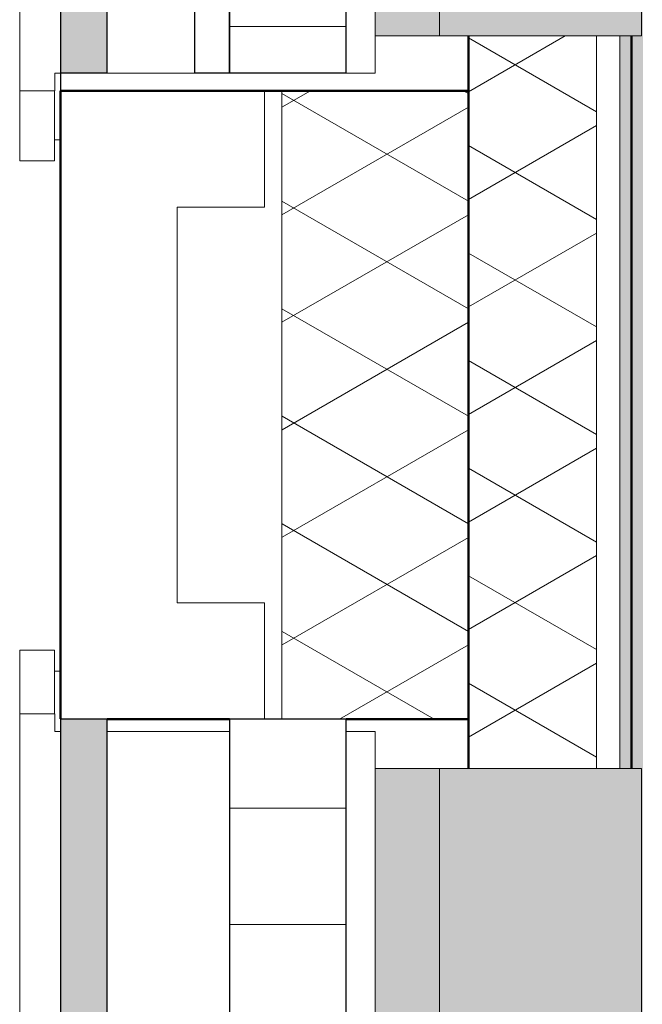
# Model space of a CAD drawing. Header units: millimetres. Extents: x 3625 to 132892, y -52547 to 67182.
# Tile 39 of 256: x 32240 to 32775, y 26147 to 26993. Entities that reach past the tile are written whole.
import ezdxf

# ---------------------------------------------------------------- set-up
doc = ezdxf.new("R2010")
doc.units = ezdxf.units.MM
for name, color, linetype, lineweight in [('A-GLAZ', 6, 'Continuous', 18), ('A-WALL', 2, 'Continuous', 25), ('A-WALL-PATT', 2, 'Continuous', 50), ('I-WALL', 2, 'Continuous', 25), ('S-COLS', 6, 'Continuous', 18)]:
    doc.layers.add(name, color=color, linetype=linetype, lineweight=lineweight)

# ---------------------------------------------------------------- blocks, each defined once
blk = doc.blocks.new('3073_04 constructie_abt_export 08-11-2012_rvt-1-Plotview plafond begane grond - 1 op 100')
at = {"layer": 'S-COLS', "lineweight": 5}
h = blk.add_hatch(color=256, dxfattribs=at)
h.paths.add_polyline_path([(4256.6, 19428.2), (4262.6, 19428.2), (4262.6, 19528.2), (4266.6, 19528.2), (4266.6, 35928.2), (4256.6, 35928.2), (4256.6, 35516.53), (4265.2, 35516.53), (4265.2, 34082.53), (4265.2, 34082.27), (4265.2, 32473.87), (4256.6, 32473.87), (4256.6, 31849.53), (4265.2, 31849.53), (4265.2, 30415.53), (4265.2, 30415.27), (4265.2, 28806.87), (4116.6, 28806.87), (4116.6, 28774.87), (4256.6, 28774.87), (4256.6, 28235.04), (4116.6, 28235.04), (4116.6, 28178.22), (4265.2, 28178.22), (4265.2, 26978.89), (4256.6, 26978.89), (4256.6, 26349.53), (4265.2, 26349.53), (4265.2, 24915.53), (4265.2, 24915.27), (4265.2, 23306.87), (4256.6, 23306.87), (4256.6, 22682.87), (4265.2, 22682.87), (4265.2, 21248.87), (4265.2, 21248.61), (4265.2, 19640.21), (4256.6, 19640.21)], flags=0)
h.paths.add_polyline_path([(4366.6, 28384.82), (4366.6, 28384.87), (4356.6, 28384.82)], flags=0)
h.paths.add_polyline_path([(4366.6, 30218.15), (4366.6, 30218.21), (4356.6, 30218.15)], flags=0)
h.paths.add_polyline_path([(4366.6, 33884.82), (4366.6, 33884.87), (4356.6, 33884.82)], flags=0)
h.paths.add_polyline_path([(4356.6, 35718.2), (4366.6, 35718.2), (4366.6, 35928.2), (4356.6, 35928.2), (4356.6, 35728.2)], flags=0)
blk = doc.blocks.new('31_KA_Houten kozijn metselwerkgevel met draaiend deel verdieping - 31_KA_Houten kozijn metselwerkgevel met draaiend deel verdieping-V222-Plotview plafond begane grond - 1 op 100')
at = {"layer": 'A-GLAZ'}
for p, q in [((-706.5, 210.1), (706.5, 210.1)), ((706.5, 180.1), (706.5, 210.1)), ((706.5, 180.1), (651.67, 180.1)), ((688.5, 180.1), (688.5, 175)), ((706.5, 180.1), (706.5, 180.1))]:
    blk.add_line(p, q, dxfattribs=at)
blk = doc.blocks.new('31_KA_Houten kozijn metselwerkgevel met draaiend deel verdieping - 31_KA_Houten kozijn metselwerkgevel met draaiend deel verdieping-V223-Plotview plafond begane grond - 1 op 100')
at = {"layer": 'A-GLAZ'}
for p, q in [((-706.5, 210.1), (-706.5, 180.1)), ((-706.5, 210.1), (706.5, 210.1)), ((-706.5, 180.1), (-706.5, 180.1)), ((-646.34, 180.1), (-706.5, 180.1)), ((-688.5, 175), (-688.5, 180.1))]:
    blk.add_line(p, q, dxfattribs=at)
blk = doc.blocks.new('31_KA_Dubbel houten kozijn metselwerkgevel met draaiend deel begane grond - 31_KA_Dubbel houten kozijn metselwerkgevel met draaiend deel begane grond-V246-Plotview plafond begane grond - 1 op 100')
at = {"layer": 'A-GLAZ', "lineweight": 25}
h = blk.add_hatch(color=256, dxfattribs=at)
h.paths.add_polyline_path([(-2428.83, 135), (-866.33, 135), (-866.33, 175), (-2428.83, 175)], flags=0)
h.paths.add_polyline_path([(-863.33, 135), (699.17, 135), (699.17, 175), (-863.33, 175)], flags=0)
at = {"layer": 'A-GLAZ'}
h = blk.add_hatch(dxfattribs=at)
h.set_pattern_fill('FP_344', color=256, style=0, pattern_type=2)
h.set_pattern_definition([(270, (2815.61, 3941.6), (100, 6e-15), [])])
h.paths.add_polyline_path([(-2428.83, 30), (-2428.83, -70), (699.17, -70), (699.17, 30), (-2189.9, 30)], flags=0)
at = {"layer": 'A-GLAZ', "lineweight": 25}
for points in [[(-777.5, -95), (-777.5, -150.1), (656.5, -150.1), (656.5, -95), (-503.62, -95)], [(-777.5, -323.6), (656.5, -323.6), (656.5, -150.1), (-777.5, -150.1), (-777.5, -257.18)]]:
    blk.add_hatch(color=256, dxfattribs=at).paths.add_polyline_path(points, flags=0)
at = {"layer": 'A-GLAZ'}
for p, q in [((703.5, 210), (-2433.16, 210)), ((703.5, 180), (703.5, 210)), ((703.5, 180), (688.47, 180)), ((688.47, 180), (688.47, 175)), ((688.47, 135), (688.47, 30)), ((688.47, -70), (688.47, -95)), ((688.47, -95), (-2418.16, -95)), ((656.5, -95), (656.5, -150.1)), ((656.5, -150.1), (-777.5, -150.1)), ((-777.5, -150.1), (656.5, -150.1)), ((656.5, -150.1), (656.5, -323.6)), ((-777.5, -323.6), (656.5, -323.6))]:
    blk.add_line(p, q, dxfattribs=at)
at = {"layer": 'A-GLAZ', "lineweight": 25}
for p, q in [((699.17, 175), (-863.33, 175)), ((699.17, 175), (699.17, 135)), ((-863.33, 135), (699.17, 135)), ((699.17, 30), (-2428.83, 30)), ((699.17, 30), (699.17, -70)), ((-2428.83, -70), (699.17, -70))]:
    blk.add_line(p, q, dxfattribs=at)
blk = doc.blocks.new('31_KA_Enkel houten kozijn metselwerkgevel met draaiend deel begane grond - 31_KA_Enkel houten kozijn metselwerkgevel met draaiend deel begane grond-12232004-Plotview plafond begane grond - 1 op 100')
at = {"layer": 'A-GLAZ', "lineweight": 25}
for points in [[(-574.86, 175), (-574.86, 135), (703.5, 135), (703.5, 175), (-224.46, 175)], [(-542.83, -150.1), (656.5, -150.1), (656.5, -95), (-542.83, -95)], [(-542.83, -323.6), (656.5, -323.6), (656.5, -150.1), (-542.83, -150.1), (-542.83, -257.18)]]:
    blk.add_hatch(color=256, dxfattribs=at).paths.add_polyline_path(points, flags=0)
at = {"layer": 'A-GLAZ'}
h = blk.add_hatch(dxfattribs=at)
h.set_pattern_fill('FP_402', color=256, style=0, pattern_type=2)
h.set_pattern_definition([(270, (986.93, 3941.6), (100, 6e-15), [])])
h.paths.add_polyline_path([(-574.86, 30), (-574.86, -70), (703.5, -70), (703.5, 30), (-224.46, 30)], flags=0)
for p, q in [((-589.86, 210), (-589.86, 180)), ((703.5, 210), (-589.86, 210)), ((-574.86, 180), (-589.86, 180)), ((-574.86, 175), (-574.86, 180)), ((-574.86, 60), (-574.86, 135)), ((-574.86, -95), (-574.86, -70)), ((688.47, -95), (-574.86, -95)), ((-542.83, -95), (-542.83, -150.1)), ((656.5, -150.1), (-542.83, -150.1)), ((-542.83, -150.1), (-542.83, -323.6)), ((-542.83, -150.1), (656.5, -150.1)), ((-542.83, -323.6), (656.5, -323.6))]:
    blk.add_line(p, q, dxfattribs=at)
at = {"layer": 'A-GLAZ', "lineweight": 25}
for p, q in [((703.5, 175), (-574.86, 175)), ((-574.86, 135), (-574.86, 175)), ((-574.86, 135), (703.5, 135)), ((688.5, 60), (-574.86, 60)), ((-574.86, 30), (-574.86, 60)), ((703.5, 30), (-574.86, 30)), ((-574.86, -70), (-574.86, 30)), ((-574.86, 30), (688.5, 30)), ((-574.86, -70), (703.5, -70))]:
    blk.add_line(p, q, dxfattribs=at)

msp = doc.modelspace()

# ---------------------------------------------------------------- hatches: boundary and pattern name
at = {"layer": 'A-WALL-PATT', "lineweight": 18}
h = msp.add_hatch(dxfattribs=at)
h.set_pattern_fill('FP_394', color=256, angle=120, style=0, pattern_type=2)
h.set_pattern_definition([(30, (32665.24, 27508.2), (80.0104, -46.182), []), (330, (32665.24, 27600.6), (0.0104, -92.382), [])])
h.paths.add_polyline_path([(32625.24, 18598.2), (32735.24, 18598.2), (32735.24, 19640.21), (32625.24, 19640.21), (32625.24, 18928.2)], flags=0)
h.paths.add_polyline_path([(32625.24, 22682.87), (32735.24, 22682.87), (32735.24, 23306.87), (32625.24, 23306.87), (32625.24, 23081.56)], flags=0)
h.paths.add_polyline_path([(32625.24, 26349.53), (32735.24, 26349.53), (32735.24, 26978.89), (32625.24, 26978.89), (32625.24, 26454.12)], flags=0)
h.paths.add_polyline_path([(32735.24, 28235.04), (32735.24, 28774.87), (32625.24, 28774.87), (32625.24, 28235.04), (32707.43, 28235.04)], flags=0)
h.paths.add_polyline_path([(32625.24, 31849.53), (32735.24, 31849.53), (32735.24, 32473.87), (32625.24, 32473.87), (32625.24, 31934.52)], flags=0)
h.paths.add_polyline_path([(32625.24, 35516.53), (32735.24, 35516.53), (32735.24, 36118.2), (32625.24, 36118.2), (32625.24, 35728.64)], flags=0)
h = msp.add_hatch(dxfattribs=at)
h.set_pattern_fill('FP_32', color=256, style=0, pattern_type=2)
h.set_pattern_definition([(0, (28508.64, 0), (406.4, 101.6), [33.528, -271.272, 33.528, -271.272, -1625.6]), (0, (28508.64, 0), (406.4, 101.6), [-609.6, 33.528, -576.072, 33.528, -271.272, -711.2]), (0, (28508.64, 0), (406.4, 101.6), [-1524, 33.528, -169.672, 33.528, -474.472]), (120, (28661.04, 50.8), (-291.18818, 301.15272), [33.528, -271.272, 33.528, -271.272, -1625.6]), (120, (28661.04, 50.8), (-291.18818, 301.15272), [-609.6, 33.528, -576.072, 33.528, -271.272, -711.2]), (120, (28661.04, 50.8), (-291.18818, 301.15272), [-1524, 33.528, -169.672, 33.528, -474.472]), (240, (28711.84, 254), (-115.21182, -402.75272), [33.528, -271.272, 33.528, -271.272, -1625.6]), (240, (28711.84, 254), (-115.21182, -402.75272), [-609.6, 33.528, -576.072, 33.528, -271.272, -711.2]), (240, (28711.84, 254), (-115.21182, -402.75272), [-1524, 33.528, -169.672, 33.528, -474.472])])
h.paths.add_polyline_path([(32755.24, 19058.2), (32765.24, 19058.2), (32765.24, 19640.21), (32755.24, 19640.21), (32755.24, 19287.44)], flags=0)
h.paths.add_polyline_path([(32755.24, 22682.87), (32765.24, 22682.87), (32765.24, 23306.87), (32755.24, 23306.87)], flags=0)
h.paths.add_polyline_path([(32755.24, 26349.53), (32765.24, 26349.53), (32764.41, 26978.89), (32755.24, 26978.89)], flags=0)
h.paths.add_polyline_path([(32755.24, 28235.04), (32765.24, 28235.04), (32765.24, 28774.87), (32755.24, 28774.87)], flags=0)
h.paths.add_polyline_path([(32765.24, 31849.53), (32765.24, 32473.87), (32755.24, 32473.87), (32755.24, 31849.53)], flags=0)
h.paths.add_polyline_path([(32765.24, 35516.53), (32765.24, 36088.2), (32755.24, 36088.2), (32755.24, 35516.53)], flags=0)
h = msp.add_hatch(dxfattribs=at)
h.set_pattern_fill('FP_5', color=256, angle=-45, style=0, pattern_type=2)
h.set_pattern_definition([(315, (28908.64, -4e-10), (-565.685, -565.685), []), (315, (29108.64, -4e-10), (-565.685, -565.685), [])])
h.paths.add_polyline_path([(32275.74, 18388.2), (32275.74, 18548.2), (32375.24, 18548.2), (32375.24, 19497.79), (32450.24, 19497.79), (32450.05, 19597.54), (32275.24, 19597.54), (32275.24, 18388.2)], flags=0)
h.paths.add_polyline_path([(32420.24, 22725.29), (32420.24, 22725.54), (32450.24, 22725.54), (32450.24, 22825.29), (32375.24, 22825.29), (32375.24, 23164.45), (32450.24, 23164.45), (32450.05, 23264.2), (32275.24, 23264.2), (32275.49, 22725.54), (32398.16, 22725.29)], flags=0)
h.paths.add_polyline_path([(32398.16, 26391.95), (32450.24, 26392.2), (32450.24, 26491.95), (32375.24, 26491.95), (32375.24, 26831.86), (32450.24, 26831.86), (32450.24, 26931.86), (32275.24, 26931.86), (32275.49, 26392.2), (32315.24, 26391.95)], flags=0)
h.paths.add_polyline_path([(32315.24, 28225.22), (32450.24, 28225.22), (32450.24, 28325.22), (32375.24, 28325.22), (32375.24, 28664.45), (32450.24, 28664.45), (32450.05, 28764.2), (32275.24, 28764.2), (32275.24, 28225.22)], flags=0)
h.paths.add_polyline_path([(32315.24, 31891.95), (32450.24, 31892.2), (32450.24, 31991.95), (32375.24, 31991.95), (32375.24, 32331.45), (32450.24, 32331.45), (32450.05, 32431.2), (32275.24, 32431.2), (32275.49, 31892.2), (32315.24, 31892.2)], flags=0)
h.paths.add_polyline_path([(32420.24, 35558.95), (32420.24, 35559.2), (32450.24, 35559.2), (32450.24, 35658.95), (32375.24, 35658.95), (32375.24, 35828.2), (32275.24, 35828.2), (32275.49, 35559.2), (32398.16, 35558.95)], flags=0)
h = msp.add_hatch(dxfattribs=at)
h.set_pattern_fill('FP_7', color=256, angle=120, style=0, pattern_type=2)
h.set_pattern_definition([(30, (32315.24, 27108.2), (80.0104, -46.182), []), (330, (32315.24, 27200.6), (0.0104, -92.382), [])])
h.paths.add_polyline_path([(32625.24, 18388.2), (32625.24, 19597.79), (32465.24, 19597.54), (32465.24, 18388.2)], flags=0)
h.paths.add_polyline_path([(32625.24, 22725.29), (32625.24, 23264.45), (32465.24, 23264.2), (32465.24, 22725.54), (32520.24, 22725.29)], flags=0)
h.paths.add_polyline_path([(32625.24, 26391.95), (32625.24, 26931.86), (32465.24, 26931.86), (32465.32, 26392.2), (32520.24, 26391.95)], flags=0)
h.paths.add_polyline_path([(32625.24, 28225.22), (32625.24, 28764.45), (32465.24, 28764.2), (32465.24, 28225.22), (32520.24, 28225.22)], flags=0)
h.paths.add_polyline_path([(32625.24, 31891.95), (32625.24, 32431.45), (32465.24, 32431.2), (32465.24, 31892.2), (32520.24, 31891.95)], flags=0)
h.paths.add_polyline_path([(32520.24, 35558.95), (32625.24, 35558.95), (32625.24, 35828.2), (32465.24, 35828.2), (32465.24, 35559.2), (32520.24, 35559.2)], flags=0)

# ---------------------------------------------------------------- linework, layer by layer
at = {"layer": 'A-WALL'}
msp.add_line((32275.24, 26946.86), (32275.24, 26931.86), dxfattribs=at)
at = {"layer": 'A-WALL', "lineweight": 50}
for p, q in [((32275.24, 26392.2), (32275.24, 26931.86)), ((32275.24, 26931.86), (32625.24, 26931.86)), ((32420.24, 26391.95), (32315.24, 26391.95)), ((32625.24, 26391.95), (32520.24, 26391.95))]:
    msp.add_line(p, q, dxfattribs=at)
at = {"layer": 'A-WALL', "lineweight": 18}
for p, q in [((32450.24, 26931.86), (32450.24, 26831.86)), ((32465.24, 26392.2), (32465.24, 26931.86)), ((32375.24, 26831.86), (32450.24, 26831.86)), ((32375.24, 26491.95), (32375.24, 26831.86)), ((32450.24, 26491.95), (32375.24, 26491.95)), ((32450.24, 26491.95), (32450.24, 26392.2))]:
    msp.add_line(p, q, dxfattribs=at)
at = {"layer": 'I-WALL', "lineweight": 50}
for p, q in [((32625.24, 26349.53), (32625.24, 26978.89)), ((32765.24, 26978.89), (32765.24, 26349.53))]:
    msp.add_line(p, q, dxfattribs=at)
at = {"layer": 'I-WALL', "lineweight": 18}
for p, q in [((32735.24, 26349.53), (32735.24, 26978.89)), ((32755.24, 26349.53), (32755.24, 26978.89))]:
    msp.add_line(p, q, dxfattribs=at)

# ---------------------------------------------------------------- block references
at = {"color": 250, "lineweight": 5}
msp.add_blockref('3073_04 constructie_abt_export 08-11-2012_rvt-1-Plotview plafond begane grond - 1 op 100', (28508.64, 0), dxfattribs=at)
at = {"layer": 'A-GLAZ', "lineweight": 25, "rotation": 89.99999999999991}
for name, p in [('31_KA_Houten kozijn metselwerkgevel met draaiend deel verdieping - 31_KA_Houten kozijn metselwerkgevel met draaiend deel verdieping-V223-Plotview plafond begane grond - 1 op 100', (32450.24, 27578.2)), ('31_KA_Enkel houten kozijn metselwerkgevel met draaiend deel begane grond - 31_KA_Enkel houten kozijn metselwerkgevel met draaiend deel begane grond-12232004-Plotview plafond begane grond - 1 op 100', (32450.24, 27521.72)), ('31_KA_Houten kozijn metselwerkgevel met draaiend deel verdieping - 31_KA_Houten kozijn metselwerkgevel met draaiend deel verdieping-V222-Plotview plafond begane grond - 1 op 100', (32450.24, 25744.87)), ('31_KA_Dubbel houten kozijn metselwerkgevel met draaiend deel begane grond - 31_KA_Dubbel houten kozijn metselwerkgevel met draaiend deel begane grond-V246-Plotview plafond begane grond - 1 op 100', (32450.24, 25693.03))]:
    msp.add_blockref(name, p, dxfattribs=at)

doc.saveas('drawing.dxf')
